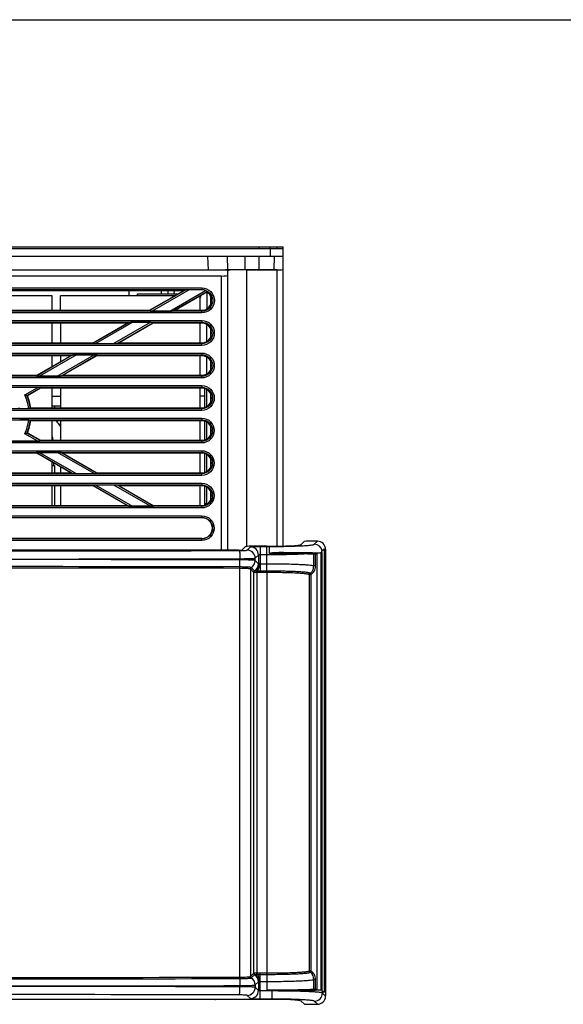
# Model space of a CAD drawing. Header units: millimetres. Extents: x 0 to 1400, y 0 to 1300.
# Tile 55 of 78: x 533 to 700, y 997 to 1300. Entities that reach past the tile are written whole.
import ezdxf

# ---------------------------------------------------------------- set-up
doc = ezdxf.new("R2010")
doc.units = ezdxf.units.MM
doc.header["$LTSCALE"] = 84.740741
doc.layers.get('0').update_dxf_attribs({"linetype": 'CONTINUOUS'})
doc.layers.add('00_COMPONENTS', color=7, linetype='CONTINUOUS')

msp = doc.modelspace()

# ---------------------------------------------------------------- linework, layer by layer
at = {"color": 7, "linetype": 'CONTINUOUS'}
msp.add_line((0, 1300), (1400, 1300), dxfattribs=at)
at = {"layer": '00_COMPONENTS', "color": 7, "linetype": 'CONTINUOUS'}
for p, q in [((428.9, 1230.19), (613.9, 1230.19)), ((428.9, 1229.69), (613.9, 1229.69)), ((606.4, 1230.19), (606.4, 1229.69)), ((609.9, 1229.69), (609.9, 1230.19)), ((613.9, 1138.22), (613.9, 1230.19)), ((596.9, 1223.19), (596.76, 1227.19)), ((602.25, 1223.19), (602.18, 1227.19)), ((611.11, 1227.19), (611.04, 1223.19)), ((501.44, 1223.19), (597.02, 1222.96)), ((520.52, 1223.19), (590.9, 1223.06)), ((596.55, 1223.19), (612, 1223.19)), ((602.58, 1223.12), (612, 1223.12)), ((594.9, 1221.19), (447.9, 1221.19)), ((596.9, 1136.89), (596.9, 1222.77)), ((583.21, 1216.69), (583.94, 1216.94)), ((588.9, 1216.98), (585.01, 1216.98)), ((583.21, 1216.69), (459.58, 1216.69)), ((542.9, 1215.14), (499.9, 1215.14)), ((542.9, 1210.69), (542.9, 1215.14)), ((545.4, 1210.69), (545.4, 1215.14)), ((580.53, 1215.14), (545.4, 1215.14)), ((566.4, 1216.69), (566.4, 1215.14)), ((569.15, 1215.14), (569.15, 1215.69)), ((569.15, 1215.69), (581.48, 1215.69)), ((572.82, 1210.69), (583.21, 1216.69)), ((576.4, 1216.69), (576.4, 1215.69)), ((578.46, 1216.69), (578.48, 1215.69)), ((580.34, 1216.69), (580.32, 1215.69)), ((590.46, 1216.25), (580.82, 1210.69)), ((588.4, 1210.69), (588.4, 1215.06)), ((590.46, 1216.25), (590.56, 1216.48)), ((590.48, 1211.15), (590.49, 1216.25)), ((591.51, 1215.16), (591.51, 1212.23)), ((469.97, 1210.69), (572.82, 1210.69)), ((572.82, 1210.69), (572.69, 1210.45)), ((573.62, 1210.4), (579.04, 1210.4)), ((580.82, 1210.69), (580.11, 1210.45)), ((580.82, 1210.69), (588.9, 1210.69)), ((565.89, 1206.69), (476.9, 1206.69)), ((542.9, 1200.69), (542.9, 1206.69)), ((545.4, 1206.69), (545.4, 1200.69)), ((555.5, 1200.69), (565.89, 1206.69)), ((573.89, 1206.69), (563.5, 1200.69)), ((565.89, 1206.69), (566.6, 1206.93)), ((573.1, 1206.97), (567.67, 1206.97)), ((573.89, 1206.69), (574.02, 1206.93)), ((588.9, 1206.69), (573.89, 1206.69)), ((588.4, 1200.69), (588.4, 1206.69)), ((590.47, 1201.14), (590.47, 1206.23)), ((591.52, 1205.13), (591.53, 1202.25)), ((487.29, 1200.69), (555.5, 1200.69)), ((555.5, 1200.69), (555.38, 1200.45)), ((556.3, 1200.41), (561.74, 1200.41)), ((563.5, 1200.69), (562.81, 1200.45)), ((563.5, 1200.69), (588.9, 1200.69)), ((548.57, 1196.69), (494.22, 1196.69)), ((538.18, 1190.69), (548.57, 1196.69)), ((542.9, 1193.41), (542.9, 1196.69)), ((545.4, 1196.69), (545.4, 1194.85)), ((556.57, 1196.69), (546.18, 1190.69)), ((548.57, 1196.69), (549.26, 1196.92)), ((555.77, 1196.96), (550.33, 1196.96)), ((556.57, 1196.69), (556.7, 1196.92)), ((588.9, 1196.69), (556.57, 1196.69)), ((588.4, 1190.69), (588.4, 1196.69)), ((590.45, 1191.13), (590.46, 1196.24)), ((591.54, 1195.1), (591.54, 1192.28)), ((530.4, 1190.69), (538.18, 1190.69)), ((538.18, 1190.69), (538.06, 1190.46)), ((538.99, 1190.42), (544.44, 1190.42)), ((546.18, 1190.69), (545.51, 1190.46)), ((546.18, 1190.69), (588.9, 1190.69)), ((538.45, 1186.96), (529.58, 1186.96)), ((539.25, 1186.69), (535.27, 1184.39)), ((539.25, 1186.69), (539.37, 1186.91)), ((588.9, 1186.69), (539.25, 1186.69)), ((542.9, 1180.69), (542.9, 1186.69)), ((545.4, 1186.69), (545.4, 1180.69)), ((588.4, 1180.69), (588.4, 1186.69)), ((589.85, 1184.29), (588.4, 1184.29)), ((589.85, 1180.85), (589.85, 1186.53)), ((590.44, 1181.12), (590.45, 1186.25)), ((591.55, 1185.08), (591.55, 1182.31)), ((536.26, 1180.69), (588.9, 1180.69)), ((542.9, 1181.29), (545.4, 1181.29)), ((543.55, 1181.29), (543.56, 1180.69)), ((532.89, 1180.43), (535.66, 1180.43)), ((535.66, 1176.95), (532.89, 1176.95)), ((588.9, 1176.69), (536.26, 1176.69)), ((542.9, 1170.69), (542.9, 1176.69)), ((545.4, 1176.69), (545.4, 1170.69)), ((588.4, 1170.69), (588.4, 1176.69)), ((589.85, 1170.85), (589.85, 1176.53)), ((590.42, 1171.11), (590.43, 1176.26)), ((591.56, 1175.05), (591.57, 1172.34)), ((535.27, 1172.99), (539.25, 1170.69)), ((529.58, 1170.43), (538.44, 1170.43)), ((539.25, 1170.69), (539.37, 1170.48)), ((539.25, 1170.69), (588.9, 1170.69)), ((538.18, 1166.69), (530.4, 1166.69)), ((538.18, 1166.69), (538.07, 1166.9)), ((548.57, 1160.69), (538.18, 1166.69)), ((544.49, 1166.94), (539, 1166.94)), ((546.18, 1166.69), (545.57, 1166.9)), ((546.18, 1166.69), (556.57, 1160.69)), ((588.9, 1166.69), (546.18, 1166.69)), ((588.4, 1160.69), (588.4, 1166.69)), ((589.85, 1160.85), (589.85, 1166.53)), ((590.41, 1161.1), (590.42, 1166.27)), ((542.9, 1160.69), (542.9, 1163.97)), ((542.9, 1162.99), (543.67, 1162.99)), ((543.4, 1162.99), (543.4, 1163.68)), ((543.67, 1160.69), (543.67, 1162.99)), ((545.4, 1162.52), (545.4, 1160.69)), ((591.58, 1165.02), (591.58, 1162.37)), ((494.22, 1160.69), (548.57, 1160.69)), ((548.57, 1160.69), (549.18, 1160.48)), ((550.25, 1160.44), (555.76, 1160.44)), ((556.57, 1160.69), (556.68, 1160.48)), ((556.57, 1160.69), (588.9, 1160.69)), ((555.5, 1156.69), (487.29, 1156.69)), ((542.9, 1150.69), (542.9, 1156.69)), ((543.67, 1150.69), (543.67, 1156.69)), ((545.4, 1156.69), (545.4, 1150.69)), ((555.5, 1156.69), (555.39, 1156.89)), ((565.89, 1150.69), (555.5, 1156.69)), ((561.84, 1156.93), (556.32, 1156.93)), ((563.5, 1156.69), (562.91, 1156.89)), ((563.5, 1156.69), (573.89, 1150.69)), ((588.9, 1156.69), (563.5, 1156.69)), ((588.4, 1150.69), (588.4, 1156.69)), ((589.85, 1150.85), (589.85, 1156.53)), ((590.4, 1151.19), (590.4, 1156.28)), ((591.59, 1154.99), (591.59, 1152.39)), ((476.9, 1150.69), (565.89, 1150.69)), ((565.89, 1150.69), (566.47, 1150.49)), ((567.54, 1150.45), (573.07, 1150.45)), ((573.89, 1150.69), (574, 1150.49)), ((573.89, 1150.69), (588.9, 1150.69)), ((590.4, 1151.19), (589.85, 1151.19)), ((453.9, 1146.93), (588.9, 1146.93)), ((588.9, 1140.46), (453.9, 1140.46)), ((608.91, 1138.15), (606.19, 1138.15)), ((620.29, 1139.58), (619.39, 1138.68)), ((624.41, 1139.67), (622.29, 1139.67)), ((600.18, 1136.89), (442.61, 1136.89)), ((602.2, 1137.96), (601.18, 1136.94)), ((609.67, 1135.92), (609.67, 1138.07)), ((623.87, 1136.05), (625.56, 1136.05)), ((624.21, 1135.76), (624.21, 1001.97)), ((625.56, 1001.67), (625.56, 1136.05)), ((625.8, 1136.16), (625.8, 1001.25)), ((625.88, 1136.75), (626.07, 1136.93)), ((626.07, 1136.93), (626.34, 1137.21)), ((626.34, 1137.21), (626.43, 1137.3)), ((626.49, 1136.77), (626.49, 1000.93)), ((626.9, 1137.18), (626.9, 999.8)), ((625.56, 1001.67), (623.87, 1001.67)), ((626.49, 1000.93), (625.94, 1001.21)), ((608.91, 998.82), (433.88, 998.82)), ((620.29, 997.4), (619.39, 998.3)), ((622.29, 997.3), (624.41, 997.3))]:
    msp.add_line(p, q, dxfattribs=at)
at = {"layer": '00_COMPONENTS', "color": 9, "linetype": 'CONTINUOUS'}
for p, q in [((609.9, 1229.69), (609.9, 1227.19)), ((611.9, 1230.19), (611.9, 1229.69)), ((590.9, 1223.06), (590.76, 1227.19)), ((606.4, 1227.19), (606.4, 1223.19)), ((602.58, 1223.12), (602.58, 1137.96)), ((612, 1138.18), (612, 1223.12)), ((594.9, 1136.89), (594.9, 1221.19)), ((453.9, 1217.52), (588.9, 1217.52)), ((453.9, 1217.03), (588.9, 1217.03)), ((583.94, 1216.94), (572.69, 1210.45)), ((585.01, 1216.98), (573.62, 1210.4)), ((588.9, 1217.52), (588.9, 1216.98)), ((579.04, 1210.4), (590.05, 1216.77)), ((580.11, 1210.45), (590.56, 1216.48)), ((588.9, 1210.36), (453.9, 1210.36)), ((588.9, 1209.86), (453.9, 1209.86)), ((588.9, 1209.86), (588.9, 1210.69)), ((453.9, 1207.52), (588.9, 1207.52)), ((453.9, 1207.02), (588.9, 1207.02)), ((566.6, 1206.93), (555.38, 1200.45)), ((567.67, 1206.97), (556.3, 1200.41)), ((561.74, 1200.41), (573.1, 1206.97)), ((562.81, 1200.45), (574.02, 1206.93)), ((588.9, 1207.52), (588.9, 1206.69)), ((588.9, 1200.36), (453.9, 1200.36)), ((588.9, 1199.87), (453.9, 1199.87)), ((588.9, 1199.87), (588.9, 1200.69)), ((453.9, 1197.51), (588.9, 1197.51)), ((453.9, 1197.01), (588.9, 1197.01)), ((549.26, 1196.92), (538.06, 1190.46)), ((550.33, 1196.96), (538.99, 1190.42)), ((544.44, 1190.42), (555.77, 1196.96)), ((545.51, 1190.46), (556.7, 1196.92)), ((588.9, 1197.51), (588.9, 1196.69)), ((588.9, 1190.37), (453.9, 1190.37)), ((588.9, 1189.87), (453.9, 1189.87)), ((588.9, 1189.87), (588.9, 1190.69)), ((453.9, 1187.5), (588.9, 1187.5)), ((453.9, 1187), (588.9, 1187)), ((534.47, 1184.66), (538.45, 1186.96)), ((535.1, 1184.45), (539.37, 1186.91)), ((588.9, 1187.5), (588.9, 1186.69)), ((542.9, 1184.29), (545.4, 1184.29)), ((588.9, 1179.88), (588.9, 1180.69)), ((588.9, 1180.38), (453.9, 1180.38)), ((588.9, 1179.88), (453.9, 1179.88)), ((453.9, 1177.49), (588.9, 1177.49)), ((588.9, 1177.49), (588.9, 1176.69)), ((453.9, 1177), (588.9, 1177)), ((544.93, 1175.69), (545.4, 1175.69)), ((538.44, 1170.43), (534.47, 1172.72)), ((539.37, 1170.48), (535.11, 1172.93)), ((588.9, 1170.39), (453.9, 1170.39)), ((588.9, 1169.89), (453.9, 1169.89)), ((588.9, 1169.89), (588.9, 1170.69)), ((453.9, 1167.49), (588.9, 1167.49)), ((453.9, 1166.99), (588.9, 1166.99)), ((538.07, 1166.9), (549.18, 1160.48)), ((539, 1166.94), (550.25, 1160.44)), ((555.76, 1160.44), (544.49, 1166.94)), ((556.68, 1160.48), (545.57, 1166.9)), ((588.9, 1167.49), (588.9, 1166.69)), ((588.9, 1160.39), (453.9, 1160.39)), ((588.9, 1159.9), (453.9, 1159.9)), ((588.9, 1159.9), (588.9, 1160.69)), ((453.9, 1157.48), (588.9, 1157.48)), ((453.9, 1156.98), (588.9, 1156.98)), ((555.39, 1156.89), (566.47, 1150.49)), ((556.32, 1156.93), (567.54, 1150.45)), ((573.07, 1150.45), (561.84, 1156.93)), ((574, 1150.49), (562.91, 1156.89)), ((588.9, 1157.48), (588.9, 1156.69)), ((588.9, 1150.4), (453.9, 1150.4)), ((588.9, 1149.9), (588.9, 1150.69)), ((588.9, 1149.9), (453.9, 1149.9)), ((453.9, 1147.47), (588.9, 1147.47)), ((588.9, 1147.47), (588.9, 1146.93)), ((453.9, 1146.97), (588.9, 1146.97)), ((588.9, 1140.41), (453.9, 1140.41)), ((588.9, 1139.91), (453.9, 1139.91)), ((588.9, 1139.91), (588.9, 1140.46)), ((623.45, 1138.72), (624.41, 1139.67)), ((602.8, 1136.92), (603.8, 1137.92)), ((605.3, 1134.43), (606.29, 1135.42)), ((606.29, 1135.42), (606.29, 1132.75)), ((606.79, 1138.07), (606.79, 1130.05)), ((606.79, 1138.07), (608.91, 1138.07)), ((606.79, 1135.57), (608.91, 1135.57)), ((608.91, 1132.65), (608.91, 1138.07)), ((620.54, 1135.86), (620.98, 1135.85)), ((623.28, 1132.06), (623.28, 1135.74)), ((623.28, 1135.74), (623.84, 1135.74)), ((623.58, 1136.04), (623.87, 1136.05)), ((623.84, 1135.74), (624.21, 1135.76)), ((623.84, 1132.06), (623.84, 1135.74)), ((626.49, 1136.77), (626.9, 1137.18)), ((600.57, 1133.91), (600.57, 1134.3)), ((605.3, 1133.74), (605.3, 1134.43)), ((606.29, 1132.75), (605.3, 1133.74)), ((608.91, 1132.65), (606.79, 1132.65)), ((608.91, 1130.48), (608.91, 1132.65)), ((600.49, 1131.32), (600.49, 1005.66)), ((603.8, 1131.14), (603.8, 1005.84)), ((604.79, 1130.15), (603.8, 1131.14)), ((605.04, 1130.59), (604.05, 1131.58)), ((604.85, 1006.92), (604.85, 1130.05)), ((605.79, 1130.47), (605.85, 1130.02)), ((605.85, 1006.96), (605.85, 1130.02)), ((605.95, 1130.48), (605.97, 1130.03)), ((608.91, 1130.48), (606.79, 1130.48)), ((608.91, 1130.05), (606.79, 1130.05)), ((608.91, 1130.48), (608.91, 1130.05)), ((608.91, 1130.05), (608.91, 1006.93)), ((621.89, 1129.4), (621.89, 1007.58)), ((621.94, 1007.61), (621.94, 1129.37)), ((622.5, 1129.37), (621.94, 1129.37)), ((622.5, 1007.61), (622.5, 1129.37)), ((623.84, 1132.06), (623.28, 1132.06)), ((603.8, 1005.84), (604.79, 1006.82)), ((604.05, 1005.4), (605.04, 1006.39)), ((605.79, 1006.51), (605.85, 1006.96)), ((605.95, 1006.5), (605.97, 1006.95)), ((606.79, 998.91), (606.79, 1006.93)), ((606.79, 1006.93), (608.91, 1006.93)), ((606.79, 1006.5), (608.91, 1006.5)), ((608.91, 1006.5), (608.91, 1006.93)), ((608.91, 1006.5), (608.91, 1004.33)), ((622.5, 1007.61), (621.94, 1007.61)), ((600.57, 1003.06), (600.57, 1002.67)), ((605.3, 1003.24), (606.29, 1004.23)), ((605.3, 1003.23), (605.3, 1002.55)), ((606.29, 1001.55), (605.3, 1002.55)), ((606.29, 1004.23), (606.29, 1001.55)), ((606.79, 1004.33), (608.91, 1004.33)), ((608.91, 1004.33), (608.91, 1001.76)), ((623.28, 1001.98), (623.28, 1004.92)), ((623.84, 1004.92), (623.28, 1004.92)), ((623.28, 1001.98), (623.84, 1001.98)), ((623.84, 1001.98), (623.84, 1004.92)), ((623.84, 1001.98), (624.21, 1001.97)), ((603.8, 999.06), (602.8, 1000.05)), ((610.46, 1001.41), (606.79, 1001.41)), ((610.46, 998.91), (606.79, 998.91)), ((610.46, 998.91), (610.46, 1001.55)), ((623.58, 1001.68), (623.87, 1001.67)), ((625.94, 1000.76), (625.94, 1001.21)), ((626.9, 999.8), (625.94, 1000.76)), ((624.41, 997.3), (623.45, 998.26))]:
    msp.add_line(p, q, dxfattribs=at)
at = {"layer": '00_COMPONENTS', "color": 3, "linetype": 'CONTINUOUS'}
msp.add_line((613.9, 1227.19), (428.9, 1227.19), dxfattribs=at)
msp.add_arc((586.15, 1215.59), 2.5, 334.1678, 350.7433, dxfattribs=at)
at = {"layer": '00_COMPONENTS', "color": 9, "linetype": 'CONTINUOUS'}
for centre, radius, start, end in [((521.26, 1178.65), 14.5, 7.0554, 24.4815), ((521.27, 1178.65), 15, 6.9722, 22.7451), ((521.27, 1178.71), 14.5, 335.5868, 352.9991), ((521.27, 1178.71), 15, 337.327, 353.0784), ((623.44, 1136.21), 2.51, 12.3927, 89.8035), ((521.4, 29714.74), 28578.05, 269.841535, 270.158465), ((602.79, 1134.42), 2.51, 0.1956, 89.8044), ((603.79, 1135.42), 2.51, 0.1956, 89.8044), ((608.91, 1366.97), 228.91, 270.0001, 270.1903), ((521.4, 29807.64), 28673.45, 269.841799, 270.158201), ((521.4, -27521.19), 28655.21, 89.841698, 90.158302), ((602.79, 1133.76), 2.5, 299.8201, 359.7344), ((602.8, 1133.74), 2.5, 299.9889, 359.8213), ((603.79, 1132.75), 2.5, 299.9888, 359.8215), ((521.4, -27473.09), 28604.95, 89.841549, 90.158452), ((521.4, -27463.55), 28594.98, 89.841519, 90.158481), ((605.93, 1127.94), 2.53, 89.4174, 92.9928), ((606.71, 1078.83), 51.65, 89.9055, 90.8382), ((606.77, 1113.09), 16.95, 89.9236, 92.6934), ((521.4, 29610.07), 28604.95, 269.841549, 270.158452), ((521.4, 29600.52), 28594.97, 269.841519, 270.158481), ((602.79, 1003.22), 2.5, 0.2658, 60.1803), ((602.8, 1003.23), 2.5, 0.1785, 60.0112), ((603.79, 1004.22), 2.5, 0.1785, 60.0112), ((605.93, 1009.03), 2.53, 267.0072, 270.5822), ((606.71, 1058.14), 51.65, 269.1618, 270.0945), ((606.77, 1023.88), 16.95, 267.3062, 270.0768), ((521.4, 29658.16), 28655.21, 269.841698, 270.158302), ((521.4, -27670.67), 28673.45, 89.841799, 90.158201), ((602.79, 1002.56), 2.51, 270.1956, 359.8044), ((521.4, -27577.76), 28578.05, 89.841535, 90.158465), ((603.79, 1001.56), 2.51, 270.1956, 359.8044), ((623.44, 1000.77), 2.51, 270.1956, 359.8044)]:
    msp.add_arc(centre, radius, start, end, dxfattribs=at)
at = {"layer": '00_COMPONENTS', "color": 7, "linetype": 'CONTINUOUS'}
for centre, radius, start, end in [((518.14, 1133.68), 53.52, 71.3365, 71.5278), ((513.4, 1191.47), 25.28, 334.1957, 334.7503), ((513.29, 1165.8), 25.42, 25.3521, 25.8964), ((521.08, 1214.51), 43.88, 287.7742, 288.6487), ((518.35, 1222.8), 52.6, 288.5798, 288.7666), ((529.26, 1168.31), 14.11, 9.7009, 14.8964), ((588.9, 1143.69), 3.23, 270, 90), ((624.53, 1122.16), 13.93, 85.7337, 86.5506), ((622.68, 1136.15), 3.12, 0.016, 9.5462), ((553.9, 400.04), 600, 86.2755, 86.34451), ((592.89, 999.08), 0.3, 266.2755, 302.252)]:
    msp.add_arc(centre, radius, start, end, dxfattribs=at)
for centre, major_axis, ratio, start_param, end_param in [((590.89, 1223.27), (6, -0.01), 0.034913, -1.568292, -0.340496), ((602.9, 1222.77), (6, 0), 0.153846, 2.935902, 3.141593), ((602.9, 1222.91), (6, -0.01), 0.034873, 1.62322, 2.935965), ((611.9, 1223.19), (2, 0), 0.034873, -1.518373, 0.000064), ((594.9, 1221.5), (2, 0), 0.153846, -1.570796, 0), ((584.94, 1216.93), (1, 0), 0.043477, 1.49502, 3.013456), ((588.9, 1213.69), (0, 3), 1, -3.141593, -0.546881), ((573.7, 1210.45), (1, 0), 0.043477, 3.118176, 4.636613), ((579.11, 1210.45), (1, 0), 0.043511, -1.646553, -0.128117), ((567.59, 1206.93), (1, 0), 0.043477, 1.49502, 3.013456), ((573.02, 1206.93), (1, 0), 0.043511, -0.023397, 1.49504), ((588.9, 1203.69), (0, 3), 1, -3.141593, 0), ((556.38, 1200.46), (1, 0), 0.043477, 3.118176, 4.636613), ((561.82, 1200.46), (1, 0), 0.043511, -1.646553, -0.128117), ((550.25, 1196.92), (1, 0), 0.043477, 1.49502, 3.013456), ((555.7, 1196.92), (1, 0), 0.043511, -0.023397, 1.49504), ((588.9, 1193.69), (0, 3), 1, -3.141593, 0), ((539.06, 1190.46), (1, 0), 0.043477, 3.118176, 4.636613), ((544.52, 1190.46), (1, 0), 0.043511, -1.646553, -0.128117), ((538.37, 1186.91), (1, 0), 0.043511, -0.023397, 1.49504), ((588.9, 1183.69), (0, 3), 1, -3.141593, 0), ((521.4, 1178.69), (15, 0), 1, 0.133732, 0.389867), ((521.4, 1178.69), (0, 15), 1, -1.960664, -1.704528), ((588.9, 1173.69), (0, 3), 1, -3.141593, 0), ((538.36, 1170.48), (1, 0), 0.043477, -1.49502, 0.023416), ((539.07, 1166.9), (1, 0), 0.043511, 1.646553, 3.164989), ((544.57, 1166.9), (1, 0), 0.043477, 0.128136, 1.646573), ((588.9, 1163.69), (0, 3), 1, -3.141593, 0), ((550.17, 1160.49), (1, 0), 0.043511, -3.013476, -1.49504), ((555.68, 1160.49), (1, 0), 0.043477, -1.49502, 0.023416), ((556.4, 1156.89), (1, 0), 0.043511, 1.646553, 3.164989), ((561.91, 1156.89), (1, 0), 0.043477, 0.128136, 1.646573), ((588.9, 1153.69), (0, 3), 1, -3.141593, 0), ((567.47, 1150.49), (1, 0), 0.043511, -3.013476, -1.49504), ((573, 1150.49), (1, 0), 0.043477, -1.49502, 0.023416), ((606.19, 1137.95), (4, 0), 0.052408, 1.570796, 3.089233), ((608.91, 1138.7), (10.5, 0), 0.052408, -1.570796, -0.05236), ((622.29, 1139.57), (2, 0), 0.052408, 1.570796, 3.089233), ((624.4, 1137.17), (1.77, 1.77), 0.997265, -0.784029, 0.784029), ((600.18, 1136.94), (1, 0), 0.052408, -1.570796, -0.05236), ((623.86, 1135.75), (0.346, 0.01), 0.865926, -0.026174, 1.535896), ((623.96, 1136.74), (2.27, 1.12), 0.984932, -0.45327, -0.236337), ((623.86, 1001.97), (0.346, -0.01), 0.865926, -1.535896, 0.026174), ((624.4, 999.81), (1.77, -1.77), 0.997265, -0.784029, 0.784029), ((610.46, 1002), (15.5, -0.81), 0.023374, 0.053586, 0.14708), ((608.91, 998.27), (10.5, 0), 0.052408, 0.05236, 1.570796), ((622.29, 997.41), (2, 0), 0.052408, -3.089233, -1.570796)]:
    msp.add_ellipse(centre, major_axis=major_axis, ratio=ratio, start_param=start_param, end_param=end_param, dxfattribs=at)
at = {"layer": '00_COMPONENTS', "color": 9, "linetype": 'CONTINUOUS'}
for points, knots in [([(588.9, 1217.52), (589.87, 1217.52), (591.91, 1216.7), (593.14, 1213.69), (591.91, 1210.69), (589.88, 1209.86), (588.9, 1209.86)], [0, 0, 0, 0, 0.249941, 0.499824, 0.74979, 1, 1, 1, 1]), ([(588.9, 1217.03), (589.75, 1217.03), (591.52, 1216.31), (592.59, 1213.69), (591.52, 1211.08), (589.75, 1210.36), (588.9, 1210.36)], [0, 0, 0, 0, 0.249938, 0.499823, 0.74979, 1, 1, 1, 1]), ([(588.9, 1207.52), (589.87, 1207.52), (591.9, 1206.69), (593.13, 1203.69), (591.91, 1200.7), (589.87, 1199.87), (588.9, 1199.87)], [0, 0, 0, 0, 0.249942, 0.499826, 0.749793, 1, 1, 1, 1]), ([(588.9, 1207.02), (589.75, 1207.02), (591.51, 1206.3), (592.58, 1203.69), (591.52, 1201.09), (589.75, 1200.36), (588.9, 1200.36)], [0, 0, 0, 0, 0.249939, 0.499825, 0.749793, 1, 1, 1, 1]), ([(588.9, 1197.51), (589.87, 1197.51), (591.9, 1196.68), (593.12, 1193.69), (591.9, 1190.7), (589.87, 1189.87), (588.9, 1189.87)], [0, 0, 0, 0, 0.249943, 0.499828, 0.749797, 1, 1, 1, 1]), ([(588.9, 1197.01), (589.74, 1197.01), (591.51, 1196.29), (592.57, 1193.69), (591.51, 1191.09), (589.74, 1190.37), (588.9, 1190.37)], [0, 0, 0, 0, 0.24994, 0.499827, 0.749796, 1, 1, 1, 1]), ([(588.9, 1187.5), (589.87, 1187.5), (591.89, 1186.68), (593.11, 1183.69), (591.9, 1180.71), (589.87, 1179.88), (588.9, 1179.88)], [0, 0, 0, 0, 0.249944, 0.49983, 0.7498, 1, 1, 1, 1]), ([(588.9, 1187), (589.74, 1187), (591.5, 1186.29), (592.56, 1183.69), (591.5, 1181.1), (589.74, 1180.38), (588.9, 1180.38)], [0, 0, 0, 0, 0.249941, 0.499829, 0.749799, 1, 1, 1, 1]), ([(588.9, 1177.49), (589.87, 1177.49), (591.89, 1176.67), (593.1, 1173.69), (591.89, 1170.71), (589.87, 1169.89), (588.9, 1169.89)], [0, 0, 0, 0, 0.249945, 0.499833, 0.749803, 1, 1, 1, 1]), ([(588.9, 1177), (589.74, 1177), (591.5, 1176.28), (592.55, 1173.69), (591.5, 1171.1), (589.74, 1170.39), (588.9, 1170.39)], [0, 0, 0, 0, 0.249942, 0.499831, 0.749802, 1, 1, 1, 1]), ([(588.9, 1167.49), (589.86, 1167.49), (591.88, 1166.67), (593.1, 1163.69), (591.88, 1160.72), (589.87, 1159.9), (588.9, 1159.9)], [0, 0, 0, 0, 0.249946, 0.499835, 0.749806, 1, 1, 1, 1]), ([(588.9, 1166.99), (589.74, 1166.99), (591.49, 1166.28), (592.55, 1163.69), (591.49, 1161.11), (589.74, 1160.39), (588.9, 1160.39)], [0, 0, 0, 0, 0.249943, 0.499833, 0.749805, 1, 1, 1, 1]), ([(588.9, 1157.48), (589.86, 1157.48), (591.87, 1156.66), (593.09, 1153.69), (591.88, 1150.72), (589.86, 1149.9), (588.9, 1149.9)], [0, 0, 0, 0, 0.249947, 0.499837, 0.749809, 1, 1, 1, 1]), ([(588.9, 1156.98), (589.74, 1156.98), (591.48, 1156.27), (592.54, 1153.69), (591.49, 1151.11), (589.74, 1150.4), (588.9, 1150.4)], [0, 0, 0, 0, 0.249944, 0.499835, 0.749808, 1, 1, 1, 1]), ([(588.9, 1147.47), (589.86, 1147.47), (591.87, 1146.65), (593.08, 1143.69), (591.87, 1140.73), (589.86, 1139.91), (588.9, 1139.91)], [0, 0, 0, 0, 0.249944, 0.499829, 0.749797, 1, 1, 1, 1]), ([(588.9, 1146.97), (589.73, 1146.97), (591.48, 1146.26), (592.53, 1143.69), (591.48, 1141.12), (589.73, 1140.41), (588.9, 1140.41)], [0, 0, 0, 0, 0.249941, 0.499828, 0.749797, 1, 1, 1, 1]), ([(609.67, 1138.07), (610.53, 1138.07), (612.21, 1138.07), (614.67, 1138.1), (616.97, 1138.16), (619.01, 1138.23), (620.73, 1138.33), (621.91, 1138.42), (622.65, 1138.51), (623.03, 1138.57), (623.28, 1138.63), (623.41, 1138.68), (623.45, 1138.72)], [0, 0, 0, 0, 0.185463, 0.365934, 0.534407, 0.68435, 0.809983, 0.906522, 0.942714, 0.970412, 0.989435, 1, 1, 1, 1]), ([(600.44, 1136.8), (600.73, 1136.8), (601.28, 1136.81), (601.92, 1136.83), (602.34, 1136.85), (602.57, 1136.87), (602.71, 1136.9), (602.78, 1136.91), (602.8, 1136.92)], [0, 0, 0, 0, 0.373533, 0.690079, 0.813492, 0.907992, 0.970622, 1, 1, 1, 1]), ([(600.44, 1136.8), (600.45, 1136.78), (600.46, 1136.7), (600.49, 1136.55), (600.51, 1136.31), (600.54, 1135.86), (600.56, 1135.19), (600.57, 1134.61), (600.57, 1134.3)], [0, 0, 0, 0, 0.029496, 0.092748, 0.188343, 0.312762, 0.630143, 1, 1, 1, 1]), ([(603.8, 1137.92), (603.82, 1137.94), (603.92, 1137.95), (604.1, 1137.99), (604.38, 1138.01), (604.75, 1138.03), (605.19, 1138.05), (605.88, 1138.06), (606.42, 1138.07), (606.79, 1138.07)], [0, 0, 0, 0, 0.029412, 0.092617, 0.188043, 0.312473, 0.461537, 0.629871, 1, 1, 1, 1]), ([(606.29, 1135.42), (606.3, 1135.48), (606.52, 1135.56), (606.68, 1135.57), (606.79, 1135.57)], [0, 0, 0, 0, 0.343574, 1, 1, 1, 1]), ([(608.91, 1135.57), (611.19, 1135.57), (615.22, 1135.61), (619.24, 1135.74), (620.98, 1135.85)], [0, 0, 0, 0, 0.567036, 1, 1, 1, 1]), ([(609.67, 1135.92), (610.72, 1135.92), (614.34, 1135.92), (617.96, 1135.9), (620.54, 1135.86)], [0, 0, 0, 0, 0.288101, 1, 1, 1, 1]), ([(620.98, 1135.85), (620.98, 1135.93), (621.02, 1136.07), (621.16, 1136.15), (621.23, 1136.15)], [0, 0, 0, 0, 0.531877, 1, 1, 1, 1]), ([(620.98, 1135.85), (621.48, 1135.84), (622.24, 1135.81), (623.01, 1135.78), (623.28, 1135.74)], [0, 0, 0, 0, 0.649544, 1, 1, 1, 1]), ([(621.23, 1136.15), (621.74, 1136.14), (622.52, 1136.11), (623.3, 1136.08), (623.58, 1136.04)], [0, 0, 0, 0, 0.649553, 1, 1, 1, 1]), ([(623.28, 1135.74), (623.28, 1135.82), (623.34, 1135.98), (623.5, 1136.04), (623.58, 1136.04)], [0, 0, 0, 0, 0.501935, 1, 1, 1, 1]), ([(623.84, 1135.74), (623.84, 1135.82), (623.79, 1135.97), (623.64, 1136.04), (623.58, 1136.04)], [0, 0, 0, 0, 0.52495, 1, 1, 1, 1]), ([(625.37, 1136.07), (625.41, 1136.07), (625.56, 1136.1), (625.7, 1136.13), (625.8, 1136.15)], [0, 0, 0, 0, 0.305404, 1, 1, 1, 1]), ([(600.5, 1131.75), (600.52, 1131.88), (600.56, 1132.6), (600.57, 1133.33), (600.57, 1133.91)], [0, 0, 0, 0, 0.183757, 1, 1, 1, 1]), ([(600.57, 1134.3), (601.16, 1134.3), (602.01, 1134.31), (603.11, 1134.33), (603.8, 1134.34), (604.38, 1134.36), (604.82, 1134.37), (605.11, 1134.4), (605.26, 1134.41), (605.3, 1134.43)], [0, 0, 0, 0, 0.374301, 0.54288, 0.691475, 0.815066, 0.909549, 0.971829, 1, 1, 1, 1]), ([(605.3, 1133.74), (605.26, 1133.77), (605.11, 1133.78), (604.82, 1133.82), (604.38, 1133.84), (603.8, 1133.87), (603.11, 1133.89), (602.02, 1133.91), (601.16, 1133.91), (600.57, 1133.91)], [0, 0, 0, 0, 0.028552, 0.090929, 0.18542, 0.308958, 0.457453, 0.625959, 1, 1, 1, 1]), ([(605.12, 1130.53), (605.5, 1130.73), (606.15, 1131.41), (606.35, 1132.32), (606.34, 1132.77)], [0, 0, 0, 0, 0.488003, 1, 1, 1, 1]), ([(605.3, 1133.74), (605.3, 1133.74), (605.3, 1133.74), (605.3, 1133.74), (605.3, 1133.74)], [0, 0, 0, 0, 0.476063, 1, 1, 1, 1]), ([(605.95, 1130.48), (606.15, 1130.74), (606.44, 1131.49), (606.59, 1132.26), (606.63, 1132.71)], [0, 0, 0, 0, 0.429268, 1, 1, 1, 1]), ([(606.34, 1132.77), (606.33, 1132.76), (606.32, 1132.73), (606.29, 1132.74), (606.29, 1132.75)], [0, 0, 0, 0, 0.725245, 1, 1, 1, 1]), ([(606.63, 1132.71), (606.61, 1132.73), (606.52, 1132.78), (606.38, 1132.82), (606.34, 1132.77)], [0, 0, 0, 0, 0.324822, 1, 1, 1, 1]), ([(623.28, 1132.06), (623.09, 1132.13), (622.55, 1132.2), (621.54, 1132.31), (620.12, 1132.4), (618.35, 1132.49), (616.27, 1132.56), (613.09, 1132.63), (610.61, 1132.65), (608.91, 1132.65)], [0, 0, 0, 0, 0.041142, 0.11259, 0.212321, 0.337235, 0.483377, 0.646087, 1, 1, 1, 1]), ([(600.5, 1131.75), (600.5, 1131.72), (600.49, 1131.58), (600.49, 1131.43), (600.49, 1131.32)], [0, 0, 0, 0, 0.183755, 1, 1, 1, 1]), ([(603.79, 1131.15), (603.75, 1131.17), (603.64, 1131.19), (603.42, 1131.22), (603.1, 1131.24), (602.52, 1131.28), (601.64, 1131.31), (600.89, 1131.32), (600.49, 1131.32)], [0, 0, 0, 0, 0.036354, 0.103911, 0.201028, 0.324825, 0.636399, 1, 1, 1, 1]), ([(604.04, 1131.58), (604, 1131.6), (603.88, 1131.62), (603.65, 1131.65), (603.31, 1131.68), (602.68, 1131.71), (601.73, 1131.74), (600.93, 1131.75), (600.5, 1131.75)], [0, 0, 0, 0, 0.035432, 0.102399, 0.199228, 0.323008, 0.635219, 1, 1, 1, 1]), ([(603.8, 1131.14), (603.8, 1131.14), (603.8, 1131.15), (603.79, 1131.15), (603.79, 1131.15)], [0, 0, 0, 0, 0.453489, 1, 1, 1, 1]), ([(604.05, 1131.58), (604.05, 1131.58), (604.05, 1131.58), (604.04, 1131.58), (604.04, 1131.58)], [0, 0, 0, 0, 0.457174, 1, 1, 1, 1]), ([(605.12, 1130.53), (605.04, 1130.49), (604.89, 1130.36), (604.84, 1130.17), (604.84, 1130.08)], [0, 0, 0, 0, 0.500854, 1, 1, 1, 1]), ([(604.85, 1130.05), (604.85, 1130.06), (604.84, 1130.07), (604.84, 1130.08), (604.84, 1130.08)], [0, 0, 0, 0, 0.564512, 1, 1, 1, 1]), ([(605.17, 1130.51), (605.08, 1130.48), (604.91, 1130.35), (604.85, 1130.15), (604.85, 1130.05)], [0, 0, 0, 0, 0.502992, 1, 1, 1, 1]), ([(605.85, 1130.02), (605.72, 1130.01), (605.5, 1130), (605.18, 1130), (604.99, 1130.02), (604.86, 1130.03), (604.85, 1130.05)], [0, 0, 0, 0, 0.369216, 0.685849, 0.905117, 1, 1, 1, 1]), ([(605.12, 1130.53), (605.11, 1130.53), (605.09, 1130.55), (605.06, 1130.57), (605.04, 1130.59)], [0, 0, 0, 0, 0.316193, 1, 1, 1, 1]), ([(605.17, 1130.51), (605.16, 1130.52), (605.15, 1130.52), (605.13, 1130.53), (605.12, 1130.53)], [0, 0, 0, 0, 0.530923, 1, 1, 1, 1]), ([(605.79, 1130.47), (605.66, 1130.46), (605.46, 1130.47), (605.23, 1130.47), (605.17, 1130.51)], [0, 0, 0, 0, 0.64229, 1, 1, 1, 1]), ([(622.14, 1129.83), (622.11, 1129.87), (621.98, 1129.91), (621.74, 1129.97), (621.38, 1130.03), (620.69, 1130.12), (619.56, 1130.21), (617.93, 1130.3), (615.98, 1130.38), (613.77, 1130.44), (611.38, 1130.47), (609.74, 1130.48), (608.91, 1130.48)], [0, 0, 0, 0, 0.010468, 0.029258, 0.056563, 0.092244, 0.18755, 0.311963, 0.461104, 0.629609, 0.811421, 1, 1, 1, 1]), ([(621.89, 1129.4), (621.86, 1129.43), (621.73, 1129.48), (621.5, 1129.54), (621.14, 1129.6), (620.46, 1129.68), (619.35, 1129.78), (617.75, 1129.87), (615.84, 1129.95), (613.67, 1130), (611.33, 1130.04), (609.73, 1130.05), (608.91, 1130.05)], [0, 0, 0, 0, 0.010632, 0.029558, 0.056972, 0.092736, 0.188133, 0.31255, 0.461615, 0.629985, 0.811619, 1, 1, 1, 1]), ([(622.18, 1129.8), (622.17, 1129.81), (622.16, 1129.82), (622.15, 1129.83), (622.14, 1129.83)], [0, 0, 0, 0, 0.443566, 1, 1, 1, 1]), ([(622.18, 1129.8), (622.47, 1130), (623.08, 1130.66), (623.28, 1131.55), (623.28, 1132.06)], [0, 0, 0, 0, 0.409455, 1, 1, 1, 1]), ([(622.59, 1129.55), (622.58, 1129.64), (622.47, 1129.82), (622.25, 1129.84), (622.18, 1129.8)], [0, 0, 0, 0, 0.532797, 1, 1, 1, 1]), ([(622.5, 1129.37), (622.5, 1129.39), (622.51, 1129.46), (622.56, 1129.52), (622.59, 1129.55)], [0, 0, 0, 0, 0.317997, 1, 1, 1, 1]), ([(622.59, 1129.55), (622.93, 1129.77), (623.6, 1130.51), (623.84, 1131.5), (623.84, 1132.06)], [0, 0, 0, 0, 0.419009, 1, 1, 1, 1]), ([(600.49, 1005.66), (600.89, 1005.66), (601.64, 1005.67), (602.52, 1005.7), (603.1, 1005.73), (603.42, 1005.76), (603.64, 1005.79), (603.75, 1005.81), (603.79, 1005.83)], [0, 0, 0, 0, 0.363613, 0.675161, 0.798956, 0.896079, 0.963643, 1, 1, 1, 1]), ([(600.5, 1005.23), (600.5, 1005.25), (600.49, 1005.4), (600.49, 1005.54), (600.49, 1005.66)], [0, 0, 0, 0, 0.18377, 1, 1, 1, 1]), ([(600.5, 1005.23), (600.93, 1005.23), (601.73, 1005.24), (602.68, 1005.27), (603.31, 1005.3), (603.65, 1005.33), (603.88, 1005.36), (604, 1005.37), (604.04, 1005.39)], [0, 0, 0, 0, 0.364803, 0.676985, 0.80076, 0.897592, 0.964565, 1, 1, 1, 1]), ([(600.5, 1005.23), (600.52, 1005.1), (600.56, 1004.38), (600.57, 1003.65), (600.57, 1003.06)], [0, 0, 0, 0, 0.183784, 1, 1, 1, 1]), ([(603.79, 1005.83), (603.79, 1005.83), (603.8, 1005.83), (603.8, 1005.83), (603.8, 1005.84)], [0, 0, 0, 0, 0.546555, 1, 1, 1, 1]), ([(604.04, 1005.39), (604.04, 1005.4), (604.05, 1005.4), (604.05, 1005.4), (604.05, 1005.4)], [0, 0, 0, 0, 0.542819, 1, 1, 1, 1]), ([(604.84, 1006.9), (604.84, 1006.9), (604.84, 1006.91), (604.85, 1006.92), (604.85, 1006.92)], [0, 0, 0, 0, 0.435499, 1, 1, 1, 1]), ([(605.12, 1006.45), (605.04, 1006.49), (604.89, 1006.62), (604.84, 1006.8), (604.84, 1006.9)], [0, 0, 0, 0, 0.500853, 1, 1, 1, 1]), ([(604.85, 1006.92), (604.86, 1006.95), (604.99, 1006.95), (605.18, 1006.98), (605.5, 1006.97), (605.72, 1006.97), (605.85, 1006.96)], [0, 0, 0, 0, 0.094797, 0.31389, 0.630524, 1, 1, 1, 1]), ([(605.17, 1006.47), (605.08, 1006.5), (604.91, 1006.63), (604.85, 1006.83), (604.85, 1006.92)], [0, 0, 0, 0, 0.502994, 1, 1, 1, 1]), ([(605.04, 1006.39), (605.05, 1006.4), (605.07, 1006.42), (605.1, 1006.44), (605.12, 1006.45)], [0, 0, 0, 0, 0.190437, 1, 1, 1, 1]), ([(605.12, 1006.45), (605.13, 1006.45), (605.15, 1006.45), (605.16, 1006.46), (605.17, 1006.47)], [0, 0, 0, 0, 0.469177, 1, 1, 1, 1]), ([(605.12, 1006.45), (605.5, 1006.24), (606.15, 1005.57), (606.35, 1004.66), (606.34, 1004.21)], [0, 0, 0, 0, 0.488002, 1, 1, 1, 1]), ([(605.17, 1006.47), (605.23, 1006.51), (605.46, 1006.51), (605.66, 1006.51), (605.79, 1006.51)], [0, 0, 0, 0, 0.35755, 1, 1, 1, 1]), ([(605.95, 1006.5), (606.15, 1006.23), (606.44, 1005.48), (606.59, 1004.72), (606.63, 1004.27)], [0, 0, 0, 0, 0.429268, 1, 1, 1, 1]), ([(608.91, 1006.93), (609.73, 1006.93), (611.33, 1006.94), (613.67, 1006.97), (615.84, 1007.03), (617.75, 1007.11), (619.35, 1007.2), (620.46, 1007.29), (621.14, 1007.38), (621.5, 1007.44), (621.73, 1007.5), (621.86, 1007.54), (621.89, 1007.58)], [0, 0, 0, 0, 0.188381, 0.370011, 0.538371, 0.687433, 0.811855, 0.907258, 0.943024, 0.970438, 0.989365, 1, 1, 1, 1]), ([(608.91, 1006.5), (609.74, 1006.5), (611.38, 1006.51), (613.77, 1006.54), (615.98, 1006.6), (617.93, 1006.67), (619.56, 1006.77), (620.69, 1006.86), (621.38, 1006.95), (621.74, 1007), (621.98, 1007.06), (622.11, 1007.11), (622.14, 1007.14)], [0, 0, 0, 0, 0.18858, 0.370387, 0.538883, 0.68802, 0.812439, 0.90775, 0.943433, 0.970739, 0.989529, 1, 1, 1, 1]), ([(622.14, 1007.14), (622.15, 1007.15), (622.16, 1007.16), (622.17, 1007.17), (622.18, 1007.17)], [0, 0, 0, 0, 0.556807, 1, 1, 1, 1]), ([(622.59, 1007.43), (622.58, 1007.34), (622.47, 1007.16), (622.25, 1007.13), (622.18, 1007.17)], [0, 0, 0, 0, 0.532802, 1, 1, 1, 1]), ([(623.28, 1004.92), (623.28, 1005.43), (623.08, 1006.31), (622.47, 1006.98), (622.18, 1007.17)], [0, 0, 0, 0, 0.590589, 1, 1, 1, 1]), ([(622.59, 1007.43), (622.58, 1007.44), (622.53, 1007.48), (622.5, 1007.55), (622.5, 1007.61)], [0, 0, 0, 0, 0.198471, 1, 1, 1, 1]), ([(623.84, 1004.92), (623.84, 1005.48), (623.6, 1006.47), (622.93, 1007.21), (622.59, 1007.43)], [0, 0, 0, 0, 0.58104, 1, 1, 1, 1]), ([(600.44, 1000.18), (600.45, 1000.2), (600.46, 1000.28), (600.49, 1000.43), (600.51, 1000.67), (600.54, 1001.11), (600.56, 1001.79), (600.57, 1002.37), (600.57, 1002.67)], [0, 0, 0, 0, 0.029492, 0.09274, 0.188332, 0.312749, 0.630134, 1, 1, 1, 1]), ([(600.57, 1003.06), (601.16, 1003.06), (602.02, 1003.07), (603.11, 1003.09), (603.8, 1003.11), (604.38, 1003.14), (604.82, 1003.16), (605.11, 1003.2), (605.26, 1003.21), (605.3, 1003.23)], [0, 0, 0, 0, 0.37404, 0.542547, 0.691042, 0.81458, 0.909071, 0.971448, 1, 1, 1, 1]), ([(605.3, 1002.55), (605.26, 1002.57), (605.11, 1002.57), (604.82, 1002.6), (604.38, 1002.62), (603.8, 1002.64), (603.11, 1002.65), (602.01, 1002.67), (601.16, 1002.67), (600.57, 1002.67)], [0, 0, 0, 0, 0.028173, 0.09045, 0.184935, 0.308525, 0.457119, 0.625699, 1, 1, 1, 1]), ([(605.3, 1003.23), (605.3, 1003.23), (605.3, 1003.24), (605.3, 1003.24), (605.3, 1003.24)], [0, 0, 0, 0, 0.523937, 1, 1, 1, 1]), ([(606.29, 1004.23), (606.29, 1004.24), (606.32, 1004.24), (606.33, 1004.22), (606.34, 1004.21)], [0, 0, 0, 0, 0.275144, 1, 1, 1, 1]), ([(606.34, 1004.21), (606.35, 1004.2), (606.41, 1004.17), (606.52, 1004.2), (606.59, 1004.24), (606.63, 1004.27)], [0, 0, 0, 0, 0.1822, 0.541542, 1, 1, 1, 1]), ([(608.91, 1004.33), (610.61, 1004.33), (613.09, 1004.35), (616.27, 1004.42), (618.35, 1004.49), (620.12, 1004.57), (621.54, 1004.67), (622.55, 1004.77), (623.09, 1004.85), (623.28, 1004.92)], [0, 0, 0, 0, 0.353912, 0.516624, 0.662766, 0.787679, 0.88741, 0.958858, 1, 1, 1, 1]), ([(608.91, 1001.76), (610.61, 1001.76), (613.79, 1001.77), (617.57, 1001.8), (620.12, 1001.85), (621.54, 1001.88), (622.55, 1001.93), (623.09, 1001.95), (623.28, 1001.98)], [0, 0, 0, 0, 0.354374, 0.66351, 0.788508, 0.888238, 0.959487, 1, 1, 1, 1]), ([(623.58, 1001.68), (623.5, 1001.68), (623.34, 1001.74), (623.28, 1001.9), (623.28, 1001.98)], [0, 0, 0, 0, 0.498065, 1, 1, 1, 1]), ([(623.58, 1001.68), (623.64, 1001.68), (623.79, 1001.76), (623.84, 1001.9), (623.84, 1001.98)], [0, 0, 0, 0, 0.474991, 1, 1, 1, 1]), ([(602.8, 1000.05), (602.78, 1000.07), (602.71, 1000.08), (602.57, 1000.11), (602.34, 1000.12), (601.92, 1000.15), (601.28, 1000.17), (600.73, 1000.18), (600.44, 1000.18)], [0, 0, 0, 0, 0.029381, 0.092, 0.186502, 0.30992, 0.626469, 1, 1, 1, 1]), ([(606.79, 998.91), (606.42, 998.91), (605.88, 998.91), (605.19, 998.93), (604.75, 998.95), (604.38, 998.97), (604.1, 998.99), (603.92, 999.02), (603.82, 999.04), (603.8, 999.06)], [0, 0, 0, 0, 0.370129, 0.538463, 0.687526, 0.811956, 0.907381, 0.970587, 1, 1, 1, 1]), ([(606.79, 1001.41), (606.68, 1001.41), (606.52, 1001.42), (606.3, 1001.49), (606.29, 1001.55)], [0, 0, 0, 0, 0.65643, 1, 1, 1, 1]), ([(625.72, 1000.85), (625.48, 1000.9), (624.86, 1000.98), (623.73, 1001.08), (622.19, 1001.17), (619.49, 1001.29), (615.54, 1001.38), (612.23, 1001.41), (610.46, 1001.41)], [0, 0, 0, 0, 0.046924, 0.122309, 0.224046, 0.349136, 0.653819, 1, 1, 1, 1]), ([(623.45, 998.26), (623.41, 998.3), (623.29, 998.34), (623.05, 998.4), (622.7, 998.46), (622.01, 998.55), (620.91, 998.64), (619.31, 998.73), (617.39, 998.81), (615.23, 998.87), (612.89, 998.9), (611.28, 998.91), (610.46, 998.91)], [0, 0, 0, 0, 0.01064, 0.029569, 0.056995, 0.092766, 0.188178, 0.312585, 0.461611, 0.629955, 0.811591, 1, 1, 1, 1]), ([(612.39, 1001.46), (613.76, 1001.47), (616.26, 1001.49), (619.57, 1001.53), (621.78, 1001.58), (623.01, 1001.63), (623.42, 1001.66), (623.58, 1001.68)], [0, 0, 0, 0, 0.365478, 0.670696, 0.888669, 0.958512, 1, 1, 1, 1]), ([(625.94, 1000.76), (625.93, 1000.77), (625.86, 1000.81), (625.78, 1000.83), (625.72, 1000.85)], [0, 0, 0, 0, 0.163515, 1, 1, 1, 1])]:
    msp.add_open_spline(points, degree=3, knots=knots, dxfattribs=at)
at = {"layer": '00_COMPONENTS', "color": 7, "linetype": 'CONTINUOUS'}
for points in [[(590.05, 1216.77), (589.69, 1216.9), (589.29, 1216.98), (588.9, 1216.98)], [(610.46, 1001.55), (609.95, 1001.61), (609.43, 1001.68), (608.91, 1001.76)], [(612.39, 1001.46), (611.75, 1001.46), (611.1, 1001.48), (610.46, 1001.55)]]:
    msp.add_open_spline(points, degree=3, dxfattribs=at)
for points, knots in [([(590.05, 1216.77), (590.17, 1216.72), (590.36, 1216.64), (590.48, 1216.54), (590.56, 1216.5), (590.56, 1216.48)], [0, 0, 0, 0, 0.671942, 0.906239, 1, 1, 1, 1]), ([(535.1, 1184.45), (535.08, 1184.46), (534.87, 1184.53), (534.65, 1184.6), (534.47, 1184.66)], [0, 0, 0, 0, 0.117253, 1, 1, 1, 1]), ([(532.89, 1180.43), (532.78, 1180.43), (532.62, 1180.43), (532.46, 1180.45), (532.39, 1180.45), (532.38, 1180.47)], [0, 0, 0, 0, 0.678744, 0.900359, 1, 1, 1, 1]), ([(536.16, 1180.47), (536.15, 1180.45), (536.09, 1180.45), (535.94, 1180.42), (535.77, 1180.43), (535.66, 1180.43)], [0, 0, 0, 0, 0.092888, 0.31232, 1, 1, 1, 1]), ([(535.66, 1176.95), (535.78, 1176.95), (535.94, 1176.95), (536.09, 1176.92), (536.15, 1176.92), (536.16, 1176.91)], [0, 0, 0, 0, 0.68764, 0.907076, 1, 1, 1, 1]), ([(545.4, 1174.9), (545.31, 1175.07), (544.95, 1175.72), (544.49, 1176.31), (544.09, 1176.69)], [0, 0, 0, 0, 0.258596, 1, 1, 1, 1]), ([(609.67, 1135.92), (609.67, 1135.96), (609.76, 1136), (609.88, 1136.03), (610.06, 1136.07), (610.27, 1136.1), (610.54, 1136.14), (610.89, 1136.17), (611.45, 1136.22), (612.15, 1136.25), (612.71, 1136.26), (612.98, 1136.26)], [0, 0, 0, 0, 0.030971, 0.062078, 0.124874, 0.187656, 0.25043, 0.375917, 0.501271, 0.751296, 1, 1, 1, 1]), ([(612.98, 1136.26), (615.58, 1136.25), (619.11, 1136.23), (623.24, 1136.15), (624.77, 1136.1), (625.37, 1136.07)], [0, 0, 0, 0, 0.628279, 0.856213, 1, 1, 1, 1]), ([(625.76, 1136.67), (625.77, 1136.68), (625.82, 1136.7), (625.86, 1136.72), (625.88, 1136.75)], [0, 0, 0, 0, 0.315896, 1, 1, 1, 1]), ([(621.94, 1129.37), (621.94, 1129.42), (621.96, 1129.59), (622.08, 1129.74), (622.18, 1129.8)], [0, 0, 0, 0, 0.267819, 1, 1, 1, 1]), ([(622.18, 1007.17), (622.15, 1007.2), (622.01, 1007.3), (621.94, 1007.48), (621.94, 1007.61)], [0, 0, 0, 0, 0.238219, 1, 1, 1, 1]), ([(625.56, 1001.67), (624.98, 1001.63), (623.41, 1001.58), (620.53, 1001.52), (616.72, 1001.48), (613.9, 1001.47), (612.39, 1001.46)], [0, 0, 0, 0, 0.132544, 0.35832, 0.65661, 1, 1, 1, 1])]:
    msp.add_open_spline(points, degree=3, knots=knots, dxfattribs=at)
at = {"layer": '00_COMPONENTS', "color": 9, "linetype": 'CONTINUOUS'}
for points in [[(606.79, 1132.65), (606.74, 1132.65), (606.68, 1132.67), (606.63, 1132.71)], [(604.04, 1131.58), (603.89, 1131.5), (603.79, 1131.32), (603.79, 1131.15)], [(604.05, 1131.58), (603.91, 1131.49), (603.8, 1131.31), (603.8, 1131.14)], [(605.04, 1130.59), (604.9, 1130.5), (604.79, 1130.32), (604.79, 1130.15)], [(604.84, 1130.08), (604.83, 1130.11), (604.81, 1130.13), (604.79, 1130.15)], [(605.97, 1130.03), (605.93, 1130.03), (605.89, 1130.02), (605.85, 1130.02)], [(622.14, 1129.83), (622, 1129.75), (621.89, 1129.57), (621.89, 1129.4)], [(621.94, 1129.37), (621.92, 1129.37), (621.91, 1129.39), (621.89, 1129.4)], [(604.04, 1005.39), (603.89, 1005.48), (603.79, 1005.66), (603.79, 1005.83)], [(604.05, 1005.4), (603.91, 1005.49), (603.8, 1005.67), (603.8, 1005.84)], [(604.79, 1006.82), (604.81, 1006.84), (604.83, 1006.87), (604.84, 1006.9)], [(605.04, 1006.39), (604.9, 1006.48), (604.79, 1006.66), (604.79, 1006.82)], [(605.85, 1006.96), (605.89, 1006.95), (605.93, 1006.95), (605.97, 1006.95)], [(621.89, 1007.58), (621.91, 1007.59), (621.92, 1007.6), (621.94, 1007.61)], [(622.14, 1007.14), (622, 1007.23), (621.89, 1007.41), (621.89, 1007.58)], [(606.63, 1004.27), (606.68, 1004.3), (606.74, 1004.33), (606.79, 1004.33)]]:
    msp.add_open_spline(points, degree=3, dxfattribs=at)

doc.saveas('drawing.dxf')
